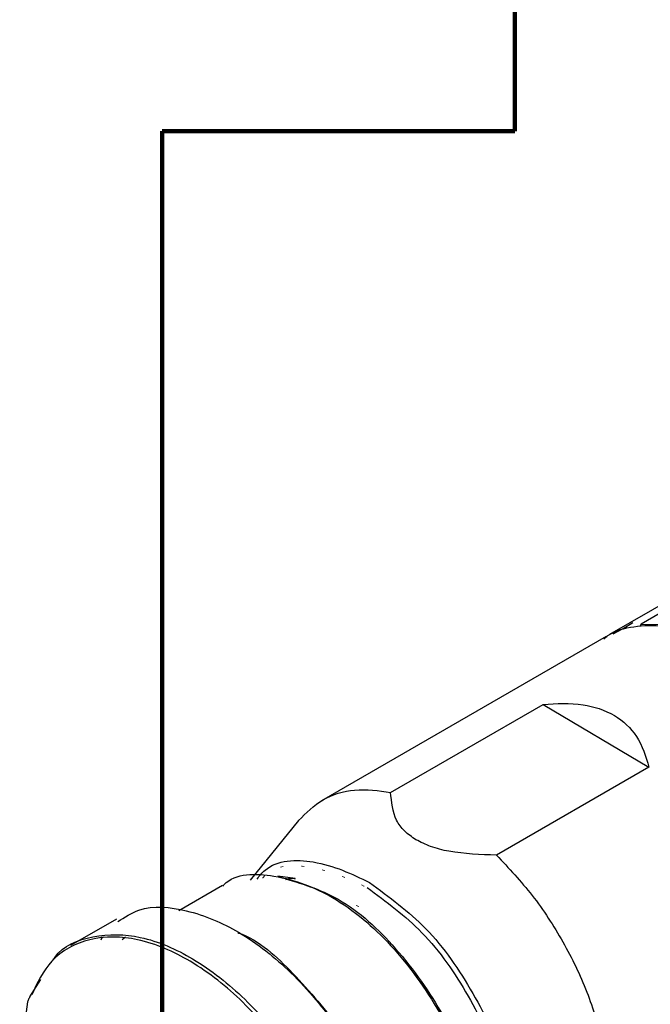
# Model space of a CAD drawing. Header units: millimetres. Extents: x 113 to 1343, y 162 to 690.
# Tile 20 of 46: x 670 to 692, y 202 to 236. Entities that reach past the tile are written whole.
import ezdxf

# ---------------------------------------------------------------- set-up
doc = ezdxf.new("R2010")
doc.units = ezdxf.units.MM
doc.linetypes.add('DOT2', pattern=[0.635, 0, -0.635])
doc.layers.add('LINEE_SOTTILI', color=7, linetype='Continuous')

msp = doc.modelspace()

# ---------------------------------------------------------------- linework, layer by layer
at = {"color": 7, "linetype": 'Continuous', "lineweight": 25}
for p, q in [((694.801, 216.918), (691.442, 214.979)), ((693.7, 216.554), (690.342, 214.615)), ((690.461, 214.641), (690.81, 214.83)), ((690.81, 214.83), (691.155, 215.03)), ((691.442, 214.979), (691.398, 214.894)), ((691.442, 214.979), (692.409, 214.968)), ((690.224, 214.547), (680.324, 208.832)), ((682.729, 209.125), (688.033, 212.187)), ((688.033, 212.187), (691.712, 210.003)), ((691.712, 210.003), (686.409, 206.941)), ((679.522, 208.141), (677.843, 206.069)), ((679.408, 206.13), (678.802, 206.213)), ((676.879, 205.881), (675.365, 205.007)), ((673.194, 204.716), (671.592, 203.791)), ((673.506, 204.085), (673.394, 203.996)), ((670.187, 202.006), (670.566, 202.612)), ((670.103, 201.834), (669.829, 199.855))]:
    msp.add_line(p, q, dxfattribs=at)
at = {"color": 7, "linetype": 'DOT2', "lineweight": 18}
msp.add_line((681.524, 205.187), (681.9, 205.05), dxfattribs=at)
at = {"color": 7, "linetype": 'Continuous', "lineweight": 25}
for points, knots in [([(690.139, 214.467), (690.186, 214.506), (690.479, 214.749), (691.213, 214.932), (692.253, 214.955), (693.384, 214.667), (694.097, 214.287), (694.473, 214.086)], [0, 0, 0, 0, 0.039809, 0.248159, 0.472117, 0.72144, 1, 1, 1, 1]), ([(688.033, 212.187), (688.498, 212.213), (689.349, 212.262), (690.52, 211.885), (691.382, 211.093), (691.599, 210.377), (691.712, 210.003)], [0, 0, 0, 0, 0.292464, 0.5345, 0.757116, 1, 1, 1, 1]), ([(679.523, 208.14), (679.792, 208.408), (680.333, 208.948), (681.514, 209.29), (682.312, 209.182), (682.729, 209.125)], [0, 0, 0, 0, 0.319177, 0.643151, 1, 1, 1, 1]), ([(683.606, 207.477), (683.468, 207.571), (683.203, 207.752), (682.803, 208.29), (682.759, 208.787), (682.729, 209.125)], [0, 0, 0, 0, 0.254428, 0.491779, 1, 1, 1, 1]), ([(686.409, 206.941), (685.854, 206.96), (685.08, 206.985), (684.139, 207.21), (683.774, 207.392), (683.606, 207.477)], [0, 0, 0, 0, 0.576645, 0.804113, 1, 1, 1, 1]), ([(678.084, 206.11), (678.172, 206.219), (678.62, 206.774), (680.258, 206.825), (681.377, 206.286), (681.994, 205.988)], [0, 0, 0, 0, 0.098586, 0.502914, 1, 1, 1, 1]), ([(686.409, 206.941), (686.837, 206.485), (687.707, 205.556), (688.746, 203.938), (689.598, 202.219), (689.944, 201), (690.114, 200.402)], [0, 0, 0, 0, 0.246246, 0.501079, 0.755358, 1, 1, 1, 1]), ([(676.891, 205.865), (676.904, 205.881), (677.309, 206.336), (678.91, 206.285), (680.879, 205.517), (682.886, 203.798), (684.487, 201.512), (685.524, 199.402), (685.675, 198.075), (685.717, 197.707)], [0, 0, 0, 0, 0.004547, 0.135061, 0.295516, 0.489761, 0.704164, 0.917785, 1, 1, 1, 1]), ([(678.804, 206.196), (679.478, 206), (680.998, 205.559), (682.925, 203.805), (684.539, 201.544), (685.569, 199.433), (685.72, 198.108), (685.762, 197.737)], [0, 0, 0, 0, 0.180059, 0.405934, 0.655249, 0.903655, 1, 1, 1, 1]), ([(679.083, 206.094), (679.172, 206.126), (679.284, 206.168), (679.388, 206.123), (679.411, 206.114)], [0, 0, 0, 0, 0.78709, 1, 1, 1, 1]), ([(681.994, 205.988), (682.676, 205.485), (684.11, 204.426), (685.644, 202.17), (686.709, 199.933), (686.862, 198.422), (686.922, 197.837)], [0, 0, 0, 0, 0.256517, 0.539654, 0.821757, 1, 1, 1, 1]), ([(681.909, 205.811), (682.576, 205.319), (683.979, 204.283), (685.478, 202.077), (686.523, 199.881), (686.673, 198.395), (686.731, 197.815)], [0, 0, 0, 0, 0.255863, 0.53828, 0.819665, 1, 1, 1, 1]), ([(673.244, 204.628), (673.48, 204.78), (674.187, 205.234), (675.776, 205.061), (677.58, 204.285), (679.371, 202.85), (680.954, 200.942), (682.249, 198.725), (682.742, 197.09), (682.984, 196.286)], [0, 0, 0, 0, 0.057629, 0.172484, 0.309399, 0.468981, 0.64448, 0.825367, 1, 1, 1, 1]), ([(670.978, 203.27), (671.001, 203.308), (671.283, 203.777), (672.435, 204.22), (674.143, 204.175), (675.988, 203.347), (677.765, 201.929), (679.352, 200.016), (680.646, 197.801), (681.139, 196.165), (681.381, 195.361)], [0, 0, 0, 0, 0.008768, 0.10769, 0.216444, 0.346086, 0.49719, 0.663367, 0.834644, 1, 1, 1, 1]), ([(677.42, 204.244), (677.467, 204.226), (678.253, 203.918), (679.529, 202.67), (681.169, 200.728), (682.444, 198.394), (682.882, 196.698), (683.096, 195.871)], [0, 0, 0, 0, 0.014429, 0.243375, 0.495541, 0.753899, 1, 1, 1, 1]), ([(681.298, 195.19), (681.063, 196), (680.584, 197.651), (679.292, 199.892), (677.7, 201.827), (675.905, 203.266), (674.06, 204.085), (672.292, 204.154), (670.855, 203.388), (670.442, 202.497), (670.246, 202.074)], [0, 0, 0, 0, 0.152577, 0.311136, 0.465194, 0.605221, 0.725104, 0.825461, 0.91703, 1, 1, 1, 1]), ([(672.658, 203.997), (672.666, 204.019), (672.682, 204.063), (672.724, 204.083), (672.744, 204.093)], [0, 0, 0, 0, 0.50805, 1, 1, 1, 1]), ([(670.187, 202.006), (670.183, 202.003), (670.174, 201.997), (670.159, 201.979), (670.128, 201.927), (670.114, 201.874), (670.103, 201.834)], [0, 0, 0, 0, 0.071749, 0.157037, 0.373341, 1, 1, 1, 1])]:
    msp.add_open_spline(points, degree=3, knots=knots, dxfattribs=at)
at = {"color": 7, "linetype": 'DOT2', "lineweight": 18}
msp.add_open_spline([(678.279, 206.144), (678.305, 206.173), (678.696, 206.621), (680.225, 206.61), (681.311, 206.095), (681.909, 205.811)], degree=3, knots=[0, 0, 0, 0, 0.030398, 0.46531, 1, 1, 1, 1], dxfattribs=at)
at = {"layer": 'LINEE_SOTTILI', "color": 110, "lineweight": 200}
for p, q in [((687.045, 267.776), (687.045, 232.136)), ((687.045, 232.136), (674.788, 232.136)), ((674.788, 232.136), (674.788, 197.835))]:
    msp.add_line(p, q, dxfattribs=at)

doc.saveas('drawing.dxf')
